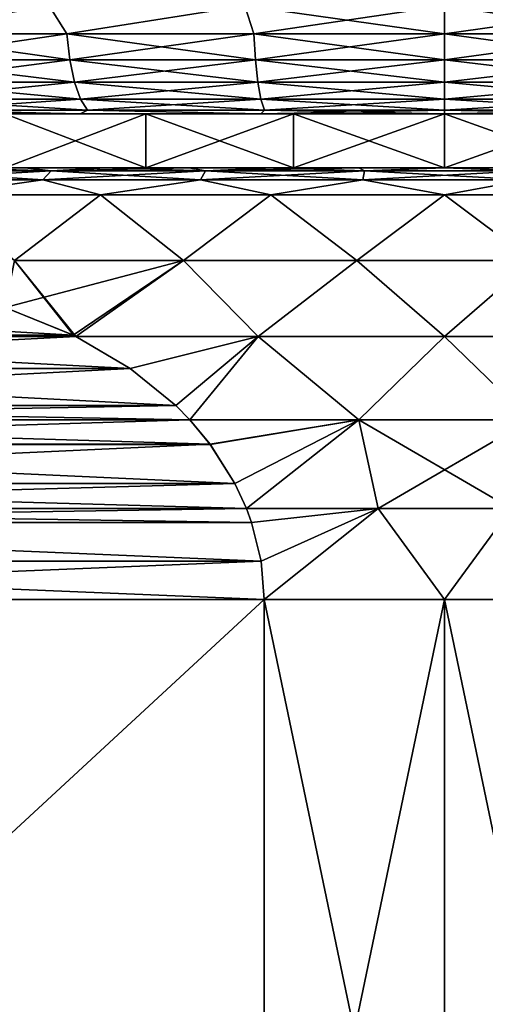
# Model space of a CAD drawing. Header units: metres. Extents: x -109 to 109, y -67 to 73.
# Tile 242 of 253: x 72.56 to 76.88, y 33.49 to 42.61. Entities that reach past the tile are written whole.
import ezdxf

# ---------------------------------------------------------------- set-up
doc = ezdxf.new("R2010")
doc.units = ezdxf.units.M
doc.layers.add('solid_508035_K244200000C76', color=7, linetype='CONTINUOUS')

msp = doc.modelspace()

# ---------------------------------------------------------------- linework, layer by layer
at = {"layer": 'solid_508035_K244200000C76'}
for points in [[(71.099602, 42.739399, -18.994921), (72.837479, 42.739399, -19.643114), (71.334358, 42.480583, -19.062199)], [(72.837479, 42.739399, 5.303703), (71.099602, 42.739399, 4.65551), (71.334358, 42.480583, 4.722788)], [(72.837479, 42.739399, -19.643114), (73.001839, 42.480583, -19.654819), (71.334358, 42.480583, -19.062199)], [(72.837479, 42.739399, 5.303703), (71.334358, 42.480583, 4.722788), (73.001839, 42.480583, 5.315409)], [(72.837479, 42.739399, -19.643114), (74.64991, 42.739399, -20.037384), (73.001839, 42.480583, -19.654819)], [(74.64991, 42.739399, 5.697973), (72.837479, 42.739399, 5.303703), (73.001839, 42.480583, 5.315409)], [(74.64991, 42.739399, -20.037384), (74.734474, 42.480583, -20.014866), (73.001839, 42.480583, -19.654819)], [(74.64991, 42.739399, 5.697973), (73.001839, 42.480583, 5.315409), (74.734474, 42.480583, 5.675455)], [(74.64991, 42.739399, 5.697973), (74.734474, 42.480583, 5.675455), (76.5, 42.480583, 5.79622)], [(74.64991, 42.739399, 5.697973), (76.5, 42.480583, 5.79622), (76.5, 42.739399, 5.830295)], [(74.64991, 42.739399, -20.037384), (76.5, 42.739399, -20.169706), (74.734474, 42.480583, -20.014866)], [(76.5, 42.739399, -20.169706), (76.5, 42.480583, -20.135632), (74.734474, 42.480583, -20.014866)], [(78.265526, 42.480583, 5.675455), (76.5, 42.739399, 5.830295), (76.5, 42.480583, 5.79622)], [(78.35009, 42.739399, -20.037384), (76.5, 42.480583, -20.135632), (76.5, 42.739399, -20.169706)], [(78.35009, 42.739399, -20.037384), (78.265526, 42.480583, -20.014866), (76.5, 42.480583, -20.135632)], [(78.35009, 42.739399, 5.697973), (76.5, 42.739399, 5.830295), (78.265526, 42.480583, 5.675455)], [(71.334358, 42.480583, -19.062199), (73.001839, 42.480583, -19.654819), (71.374214, 42.239174, -18.970449)], [(71.334358, 42.480583, 4.722788), (71.374214, 42.239174, 4.631038), (73.028824, 42.239174, 5.219087)], [(73.001839, 42.480583, 5.315409), (71.334358, 42.480583, 4.722788), (73.028824, 42.239174, 5.219087)], [(73.001839, 42.480583, -19.654819), (73.028824, 42.239174, -19.558498), (71.374214, 42.239174, -18.970449)], [(73.001839, 42.480583, -19.654819), (74.734474, 42.480583, -20.014866), (73.028824, 42.239174, -19.558498)], [(73.001839, 42.480583, 5.315409), (73.028824, 42.239174, 5.219087), (74.748093, 42.239174, 5.576355)], [(74.734474, 42.480583, 5.675455), (73.001839, 42.480583, 5.315409), (74.748093, 42.239174, 5.576355)], [(74.734474, 42.480583, -20.014866), (74.748093, 42.239174, -19.915766), (73.028824, 42.239174, -19.558498)], [(74.734474, 42.480583, 5.675455), (74.748093, 42.239174, 5.576355), (76.5, 42.239174, 5.696189)], [(74.734474, 42.480583, 5.675455), (76.5, 42.239174, 5.696189), (76.5, 42.480583, 5.79622)], [(74.734474, 42.480583, -20.014866), (76.5, 42.480583, -20.135632), (74.748093, 42.239174, -19.915766)], [(76.5, 42.480583, -20.135632), (76.5, 42.239174, -20.035601), (74.748093, 42.239174, -19.915766)], [(78.251907, 42.239174, 5.576355), (76.5, 42.480583, 5.79622), (76.5, 42.239174, 5.696189)], [(78.265526, 42.480583, -20.014866), (76.5, 42.239174, -20.035601), (76.5, 42.480583, -20.135632)], [(78.265526, 42.480583, -20.014866), (78.251907, 42.239174, -19.915766), (76.5, 42.239174, -20.035601)], [(78.265526, 42.480583, 5.675455), (76.5, 42.480583, 5.79622), (78.251907, 42.239174, 5.576355)], [(71.374214, 42.239174, -18.970449), (73.028824, 42.239174, -19.558498), (71.437622, 42.031925, -18.824469)], [(71.374214, 42.239174, 4.631038), (71.437622, 42.031925, 4.485057), (73.071762, 42.031925, 5.065831)], [(73.028824, 42.239174, 5.219087), (71.374214, 42.239174, 4.631038), (73.071762, 42.031925, 5.065831)], [(73.028824, 42.239174, -19.558498), (73.071762, 42.031925, -19.405241), (71.437622, 42.031925, -18.824469)], [(73.028824, 42.239174, -19.558498), (74.748093, 42.239174, -19.915766), (73.071762, 42.031925, -19.405241)], [(73.028824, 42.239174, 5.219087), (73.071762, 42.031925, 5.065831), (74.769768, 42.031925, 5.41868)], [(74.748093, 42.239174, 5.576355), (73.028824, 42.239174, 5.219087), (74.769768, 42.031925, 5.41868)], [(74.748093, 42.239174, -19.915766), (74.769768, 42.031925, -19.758091), (73.071762, 42.031925, -19.405241)], [(74.748093, 42.239174, 5.576355), (74.769768, 42.031925, 5.41868), (76.5, 42.031925, 5.537031)], [(74.748093, 42.239174, 5.576355), (76.5, 42.031925, 5.537031), (76.5, 42.239174, 5.696189)], [(74.748093, 42.239174, -19.915766), (76.5, 42.239174, -20.035601), (74.769768, 42.031925, -19.758091)], [(76.5, 42.239174, -20.035601), (76.5, 42.031925, -19.876442), (74.769768, 42.031925, -19.758091)], [(78.230232, 42.031925, 5.41868), (76.5, 42.239174, 5.696189), (76.5, 42.031925, 5.537031)], [(78.251907, 42.239174, -19.915766), (76.5, 42.031925, -19.876442), (76.5, 42.239174, -20.035601)], [(78.251907, 42.239174, -19.915766), (78.230232, 42.031925, -19.758091), (76.5, 42.031925, -19.876442)], [(78.251907, 42.239174, 5.576355), (76.5, 42.239174, 5.696189), (78.230232, 42.031925, 5.41868)], [(71.437622, 42.031925, -18.824469), (73.071762, 42.031925, -19.405241), (71.520256, 41.872982, -18.634222)], [(71.437622, 42.031925, 4.485057), (71.520256, 41.872982, 4.294812), (73.127724, 41.872982, 4.866106)], [(73.071762, 42.031925, 5.065831), (71.437622, 42.031925, 4.485057), (73.127724, 41.872982, 4.866106)], [(73.071762, 42.031925, -19.405241), (73.127724, 41.872982, -19.205517), (71.520256, 41.872982, -18.634222)], [(73.071762, 42.031925, -19.405241), (74.769768, 42.031925, -19.758091), (73.127724, 41.872982, -19.205517)], [(73.071762, 42.031925, 5.065831), (73.127724, 41.872982, 4.866106), (74.798012, 41.872982, 5.213195)], [(74.769768, 42.031925, 5.41868), (73.071762, 42.031925, 5.065831), (74.798012, 41.872982, 5.213195)], [(74.769768, 42.031925, -19.758091), (74.798012, 41.872982, -19.552607), (73.127724, 41.872982, -19.205517)], [(74.769768, 42.031925, 5.41868), (74.798012, 41.872982, 5.213195), (76.5, 41.872982, 5.329614)], [(74.769768, 42.031925, 5.41868), (76.5, 41.872982, 5.329614), (76.5, 42.031925, 5.537031)], [(74.769768, 42.031925, -19.758091), (76.5, 42.031925, -19.876442), (74.798012, 41.872982, -19.552607)], [(76.5, 42.031925, -19.876442), (76.5, 41.872982, -19.669025), (74.798012, 41.872982, -19.552607)], [(78.201988, 41.872982, 5.213195), (76.5, 42.031925, 5.537031), (76.5, 41.872982, 5.329614)], [(78.230232, 42.031925, -19.758091), (76.5, 41.872982, -19.669025), (76.5, 42.031925, -19.876442)], [(78.230232, 42.031925, -19.758091), (78.201988, 41.872982, -19.552607), (76.5, 41.872982, -19.669025)], [(78.230232, 42.031925, 5.41868), (76.5, 42.031925, 5.537031), (78.201988, 41.872982, 5.213195)], [(71.520256, 41.872982, -18.634222), (73.127724, 41.872982, -19.205517), (71.616478, 41.773205, -18.412704)], [(71.520256, 41.872982, 4.294812), (71.616478, 41.773205, 4.073294), (73.192886, 41.773205, 4.633549)], [(73.127724, 41.872982, 4.866106), (71.520256, 41.872982, 4.294812), (73.192886, 41.773205, 4.633549)], [(73.127724, 41.872982, -19.205517), (73.192886, 41.773205, -18.97296), (71.616478, 41.773205, -18.412704)], [(73.127724, 41.872982, -19.205517), (74.798012, 41.872982, -19.552607), (73.192886, 41.773205, -18.97296)], [(73.127724, 41.872982, 4.866106), (73.192886, 41.773205, 4.633549), (74.830894, 41.773205, 4.973932)], [(74.798012, 41.872982, 5.213195), (73.127724, 41.872982, 4.866106), (74.830894, 41.773205, 4.973932)], [(74.798012, 41.872982, -19.552607), (74.830894, 41.773205, -19.313343), (73.192886, 41.773205, -18.97296)], [(74.798012, 41.872982, -19.552607), (76.5, 41.872982, -19.669025), (74.830894, 41.773205, -19.313343)], [(74.798012, 41.872982, 5.213195), (74.830894, 41.773205, 4.973932), (76.5, 41.773205, 5.088102)], [(74.798012, 41.872982, 5.213195), (76.5, 41.773205, 5.088102), (76.5, 41.872982, 5.329614)], [(76.5, 41.872982, -19.669025), (76.5, 41.773205, -19.427513), (74.830894, 41.773205, -19.313343)], [(78.201988, 41.872982, -19.552607), (76.5, 41.773205, -19.427513), (76.5, 41.872982, -19.669025)], [(78.201988, 41.872982, -19.552607), (78.169106, 41.773205, -19.313343), (76.5, 41.773205, -19.427513)], [(78.169106, 41.773205, 4.973932), (76.5, 41.872982, 5.329614), (76.5, 41.773205, 5.088102)], [(78.201988, 41.872982, 5.213195), (76.5, 41.872982, 5.329614), (78.169106, 41.773205, 4.973932)], [(71.616478, 41.773205, -18.412704), (73.124184, 41.739399, -18.68508), (71.519554, 41.739399, -18.087355)], [(71.616478, 41.773205, 4.073294), (71.519554, 41.739399, 3.747944), (73.124184, 41.739399, 4.345668)], [(71.616478, 41.773205, -18.412704), (73.192886, 41.773205, -18.97296), (73.124184, 41.739399, -18.68508)], [(73.192886, 41.773205, 4.633549), (71.616478, 41.773205, 4.073294), (73.124184, 41.739399, 4.345668)], [(73.192886, 41.773205, -18.97296), (74.798454, 41.739399, -19.04845), (73.124184, 41.739399, -18.68508)], [(73.192886, 41.773205, 4.633549), (73.124184, 41.739399, 4.345668), (74.798454, 41.739399, 4.70904)], [(73.192886, 41.773205, -18.97296), (74.830894, 41.773205, -19.313343), (74.798454, 41.739399, -19.04845)], [(74.830894, 41.773205, 4.973932), (73.192886, 41.773205, 4.633549), (74.798454, 41.739399, 4.70904)], [(74.830894, 41.773205, 4.973932), (74.798454, 41.739399, 4.70904), (76.5, 41.739399, 4.830295)], [(76.5, 41.773205, -19.427513), (76.5, 41.739399, -19.169706), (74.798454, 41.739399, -19.04845)], [(74.830894, 41.773205, -19.313343), (76.5, 41.773205, -19.427513), (74.798454, 41.739399, -19.04845)], [(76.5, 41.773205, 5.088102), (74.830894, 41.773205, 4.973932), (76.5, 41.739399, 4.830295)], [(76.5, 41.773205, 5.088102), (76.5, 41.739399, 4.830295), (78.201546, 41.739399, 4.70904)], [(78.169106, 41.773205, 4.973932), (76.5, 41.773205, 5.088102), (78.201546, 41.739399, 4.70904)], [(78.169106, 41.773205, -19.313343), (78.201546, 41.739399, -19.04845), (76.5, 41.739399, -19.169706)], [(78.169106, 41.773205, -19.313343), (76.5, 41.739399, -19.169706), (76.5, 41.773205, -19.427513)], [(72.427147, 41.739399, -15.627103), (71.519554, 41.739399, -18.087355), (73.124184, 41.739399, -18.68508)], [(72.427147, 41.739399, 1.287692), (73.124184, 41.739399, 4.345668), (71.519554, 41.739399, 3.747944)], [(73.733116, 41.739399, -16.139664), (72.427147, 41.739399, -15.627103), (73.124184, 41.739399, -18.68508)], [(72.427147, 41.739399, 1.287692), (73.733116, 41.739399, 1.800252), (73.124184, 41.739399, 4.345668)], [(73.733116, 41.239399, 1.800252), (73.733116, 41.739399, 1.800252), (72.427147, 41.739399, 1.287692)], [(73.733116, 41.239399, 1.800252), (72.427147, 41.739399, 1.287692), (72.427147, 41.239399, 1.287692)], [(72.427147, 41.239399, -15.627103), (72.427147, 41.739399, -15.627103), (73.733116, 41.739399, -16.139664)], [(72.427147, 41.239399, -15.627103), (73.733116, 41.739399, -16.139664), (73.733116, 41.239399, -16.139664)], [(73.733116, 41.739399, -16.139664), (73.124184, 41.739399, -18.68508), (74.798454, 41.739399, -19.04845)], [(73.733116, 41.739399, 1.800252), (74.798454, 41.739399, 4.70904), (73.124184, 41.739399, 4.345668)], [(75.100945, 41.739399, -16.451859), (73.733116, 41.739399, -16.139664), (74.798454, 41.739399, -19.04845)], [(73.733116, 41.739399, 1.800252), (75.100945, 41.739399, 2.112447), (74.798454, 41.739399, 4.70904)], [(75.100945, 41.239399, 2.112447), (75.100945, 41.739399, 2.112447), (73.733116, 41.739399, 1.800252)], [(75.100945, 41.239399, 2.112447), (73.733116, 41.739399, 1.800252), (73.733116, 41.239399, 1.800252)], [(73.733116, 41.239399, -16.139664), (73.733116, 41.739399, -16.139664), (75.100945, 41.739399, -16.451859)], [(73.733116, 41.239399, -16.139664), (75.100945, 41.739399, -16.451859), (75.100945, 41.239399, -16.451859)], [(76.5, 41.739399, 2.217294), (76.5, 41.739399, 4.830295), (74.798454, 41.739399, 4.70904)], [(75.100945, 41.739399, -16.451859), (74.798454, 41.739399, -19.04845), (76.5, 41.739399, -19.169706)], [(75.100945, 41.739399, 2.112447), (76.5, 41.739399, 2.217294), (74.798454, 41.739399, 4.70904)], [(75.100945, 41.739399, -16.451859), (76.5, 41.739399, -19.169706), (76.5, 41.739399, -16.556705)], [(75.100945, 41.239399, -16.451859), (75.100945, 41.739399, -16.451859), (76.5, 41.739399, -16.556705)], [(75.100945, 41.239399, -16.451859), (76.5, 41.739399, -16.556705), (76.5, 41.239399, -16.556705)], [(76.5, 41.239399, 2.217294), (76.5, 41.739399, 2.217294), (75.100945, 41.739399, 2.112447)], [(76.5, 41.239399, 2.217294), (75.100945, 41.739399, 2.112447), (75.100945, 41.239399, 2.112447)], [(77.899055, 41.739399, 2.112447), (78.201546, 41.739399, 4.70904), (76.5, 41.739399, 4.830295)], [(76.5, 41.739399, 2.217294), (77.899055, 41.739399, 2.112447), (76.5, 41.739399, 4.830295)], [(76.5, 41.739399, -16.556705), (76.5, 41.739399, -19.169706), (78.201546, 41.739399, -19.04845)], [(77.899055, 41.739399, -16.451859), (76.5, 41.739399, -16.556705), (78.201546, 41.739399, -19.04845)], [(76.5, 41.239399, -16.556705), (76.5, 41.739399, -16.556705), (77.899055, 41.739399, -16.451859)], [(77.899055, 41.239399, -16.451859), (76.5, 41.239399, -16.556705), (77.899055, 41.739399, -16.451859)], [(77.899055, 41.239399, 2.112447), (77.899055, 41.739399, 2.112447), (76.5, 41.739399, 2.217294)], [(77.899055, 41.239399, 2.112447), (76.5, 41.739399, 2.217294), (76.5, 41.239399, 2.217294)], [(73.733116, 41.239399, 1.800252), (70.503555, 41.239399, 1.626579), (71.177643, 41.239399, 2.050081)], [(73.733116, 41.239399, 1.800252), (72.427147, 41.239399, 1.287692), (70.503555, 41.239399, 1.626579)], [(73.733116, 41.239399, -16.139664), (71.17765, 41.239399, -16.389496), (70.503563, 41.239399, -15.965994)], [(72.427147, 41.239399, -15.627103), (73.733116, 41.239399, -16.139664), (70.503563, 41.239399, -15.965994)], [(75.100945, 41.239399, 2.112447), (71.177643, 41.239399, 2.050081), (71.881447, 41.239399, 2.422007)], [(75.100945, 41.239399, 2.112447), (73.733116, 41.239399, 1.800252), (71.177643, 41.239399, 2.050081)], [(81.118553, 41.239399, -16.761417), (71.881447, 41.239399, -16.761421), (71.17765, 41.239399, -16.389496)], [(76.5, 41.239399, -16.556705), (81.118553, 41.239399, -16.761417), (71.17765, 41.239399, -16.389496)], [(75.100945, 41.239399, -16.451859), (76.5, 41.239399, -16.556705), (71.17765, 41.239399, -16.389496)], [(73.733116, 41.239399, -16.139664), (75.100945, 41.239399, -16.451859), (71.17765, 41.239399, -16.389496)], [(72.855133, 41.210579, 3.085962), (71.881447, 41.239399, 2.422007), (71.492607, 41.210579, 2.494131)], [(71.492607, 41.210579, -16.833542), (71.881447, 41.239399, -16.761421), (72.611031, 41.239399, -17.079697)], [(71.492607, 41.210579, -16.833542), (72.611031, 41.239399, -17.079697), (72.855133, 41.210579, -17.425373)], [(71.881447, 41.239399, 2.422007), (81.118553, 41.239399, 2.42201), (81.82235, 41.239399, 2.050085)], [(76.5, 41.239399, 2.217294), (71.881447, 41.239399, 2.422007), (81.82235, 41.239399, 2.050085)], [(71.881447, 41.239399, 2.422007), (72.611023, 41.239399, 2.740283), (81.118553, 41.239399, 2.42201)], [(72.855133, 41.210579, 3.085962), (72.611023, 41.239399, 2.740283), (71.881447, 41.239399, 2.422007)], [(76.5, 41.239399, 2.217294), (75.100945, 41.239399, 2.112447), (71.881447, 41.239399, 2.422007)], [(80.388977, 41.239399, -17.079693), (72.611031, 41.239399, -17.079697), (71.881447, 41.239399, -16.761421)], [(81.118553, 41.239399, -16.761417), (80.388977, 41.239399, -17.079693), (71.881447, 41.239399, -16.761421)], [(72.611023, 41.239399, 2.740283), (80.388969, 41.239399, 2.740285), (81.118553, 41.239399, 2.42201)], [(72.611023, 41.239399, 2.740283), (73.362419, 41.239399, 3.003177), (80.388969, 41.239399, 2.740285)], [(72.855133, 41.210579, 3.085962), (73.362419, 41.239399, 3.003177), (72.611023, 41.239399, 2.740283)], [(79.637581, 41.239399, -17.342588), (73.362427, 41.239399, -17.34259), (72.611031, 41.239399, -17.079697)], [(72.855133, 41.210579, -17.425373), (72.611031, 41.239399, -17.079697), (73.362427, 41.239399, -17.34259)], [(80.388977, 41.239399, -17.079693), (79.637581, 41.239399, -17.342588), (72.611031, 41.239399, -17.079697)], [(74.285561, 41.210579, 3.486749), (73.362419, 41.239399, 3.003177), (72.855133, 41.210579, 3.085962)], [(72.855133, 41.210579, -17.425373), (73.362427, 41.239399, -17.34259), (74.131378, 41.239399, -17.548607)], [(72.855133, 41.210579, -17.425373), (74.131378, 41.239399, -17.548607), (74.285561, 41.210579, -17.82616)], [(73.362419, 41.239399, 3.003177), (79.637573, 41.239399, 3.00318), (80.388969, 41.239399, 2.740285)], [(73.362419, 41.239399, 3.003177), (74.131371, 41.239399, 3.209195), (79.637573, 41.239399, 3.00318)], [(74.285561, 41.210579, 3.486749), (74.131371, 41.239399, 3.209195), (73.362419, 41.239399, 3.003177)], [(78.868629, 41.239399, -17.548605), (74.131378, 41.239399, -17.548607), (73.362427, 41.239399, -17.34259)], [(79.637581, 41.239399, -17.342588), (78.868629, 41.239399, -17.548605), (73.362427, 41.239399, -17.34259)], [(74.131371, 41.239399, 3.209195), (78.868622, 41.239399, 3.209197), (79.637573, 41.239399, 3.00318)], [(74.131371, 41.239399, 3.209195), (74.913506, 41.239399, 3.357167), (78.868622, 41.239399, 3.209197)], [(74.285561, 41.210579, 3.486749), (74.913506, 41.239399, 3.357167), (74.131371, 41.239399, 3.209195)], [(78.086494, 41.239399, -17.696577), (74.913513, 41.239399, -17.696579), (74.131378, 41.239399, -17.548607)], [(74.285561, 41.210579, -17.82616), (74.131378, 41.239399, -17.548607), (74.913513, 41.239399, -17.696579)], [(78.868629, 41.239399, -17.548605), (78.086494, 41.239399, -17.696577), (74.131378, 41.239399, -17.548607)], [(75.75724, 41.210579, 3.689026), (74.913506, 41.239399, 3.357167), (74.285561, 41.210579, 3.486749)], [(74.285561, 41.210579, -17.82616), (74.913513, 41.239399, -17.696579), (75.704491, 41.239399, -17.785692)], [(74.285561, 41.210579, -17.82616), (75.704491, 41.239399, -17.785692), (75.75724, 41.210579, -18.028437)], [(74.913506, 41.239399, 3.357167), (78.086487, 41.239399, 3.357168), (78.868622, 41.239399, 3.209197)], [(74.913506, 41.239399, 3.357167), (75.704483, 41.239399, 3.44628), (78.086487, 41.239399, 3.357168)], [(75.75724, 41.210579, 3.689026), (75.704483, 41.239399, 3.44628), (74.913506, 41.239399, 3.357167)], [(77.295517, 41.239399, -17.78569), (75.704491, 41.239399, -17.785692), (74.913513, 41.239399, -17.696579)], [(78.086494, 41.239399, -17.696577), (77.295517, 41.239399, -17.78569), (74.913513, 41.239399, -17.696579)], [(75.704483, 41.239399, 3.44628), (77.295509, 41.239399, 3.44628), (78.086487, 41.239399, 3.357168)], [(75.704483, 41.239399, 3.44628), (76.5, 41.239399, 3.476043), (77.295509, 41.239399, 3.44628)], [(75.75724, 41.210579, 3.689026), (76.5, 41.239399, 3.476043), (75.704483, 41.239399, 3.44628)], [(77.295517, 41.239399, -17.78569), (76.5, 41.239399, -17.815454), (75.704491, 41.239399, -17.785692)], [(75.75724, 41.210579, -18.028437), (75.704491, 41.239399, -17.785692), (76.5, 41.239399, -17.815454)], [(77.24276, 41.210579, 3.689026), (76.5, 41.239399, 3.476043), (75.75724, 41.210579, 3.689026)], [(75.75724, 41.210579, -18.028437), (76.5, 41.239399, -17.815454), (77.24276, 41.210579, -18.028437)], [(77.899055, 41.239399, 2.112447), (76.5, 41.239399, 2.217294), (81.82235, 41.239399, 2.050085)], [(77.24276, 41.210579, 3.689026), (77.295509, 41.239399, 3.44628), (76.5, 41.239399, 3.476043)], [(77.24276, 41.210579, -18.028437), (76.5, 41.239399, -17.815454), (77.295517, 41.239399, -17.78569)], [(77.899055, 41.239399, -16.451859), (81.118553, 41.239399, -16.761417), (76.5, 41.239399, -16.556705)], [(72.855133, 41.210579, -17.425373), (72.77977, 41.125553, -17.637421), (71.389069, 41.125553, -17.033352)], [(71.492607, 41.210579, -16.833542), (72.855133, 41.210579, -17.425373), (71.389069, 41.125553, -17.033352)], [(71.492607, 41.210579, 2.494131), (71.389069, 41.125553, 2.693942), (72.77977, 41.125553, 3.298009)], [(71.389069, 41.125553, -17.033352), (72.77977, 41.125553, -17.637421), (71.802826, 40.989399, -17.455088)], [(72.77977, 41.125553, 3.298009), (71.389069, 41.125553, 2.693942), (71.802826, 40.989399, 3.115677)], [(72.855133, 41.210579, 3.085962), (71.492607, 41.210579, 2.494131), (72.77977, 41.125553, 3.298009)], [(72.77977, 41.125553, -17.637421), (73.3144, 40.989399, -18.018875), (71.802826, 40.989399, -17.455088)], [(72.77977, 41.125553, 3.298009), (71.802826, 40.989399, 3.115677), (73.3144, 40.989399, 3.679464)], [(74.285561, 41.210579, -17.82616), (74.239777, 41.125553, -18.046494), (72.77977, 41.125553, -17.637421)], [(72.855133, 41.210579, -17.425373), (74.285561, 41.210579, -17.82616), (72.77977, 41.125553, -17.637421)], [(72.855133, 41.210579, 3.085962), (72.77977, 41.125553, 3.298009), (74.239777, 41.125553, 3.707083)], [(72.77977, 41.125553, -17.637421), (74.239777, 41.125553, -18.046494), (73.3144, 40.989399, -18.018875)], [(74.239777, 41.125553, 3.707083), (72.77977, 41.125553, 3.298009), (73.3144, 40.989399, 3.679464)], [(74.285561, 41.210579, 3.486749), (72.855133, 41.210579, 3.085962), (74.239777, 41.125553, 3.707083)], [(74.239777, 41.125553, -18.046494), (74.890823, 40.989399, -18.361803), (73.3144, 40.989399, -18.018875)], [(74.239777, 41.125553, 3.707083), (73.3144, 40.989399, 3.679464), (74.890823, 40.989399, 4.022393)], [(75.75724, 41.210579, -18.028437), (75.741882, 41.125553, -18.252954), (74.239777, 41.125553, -18.046494)], [(74.285561, 41.210579, -17.82616), (75.75724, 41.210579, -18.028437), (74.239777, 41.125553, -18.046494)], [(74.285561, 41.210579, 3.486749), (74.239777, 41.125553, 3.707083), (75.741882, 41.125553, 3.913543)], [(74.239777, 41.125553, -18.046494), (75.741882, 41.125553, -18.252954), (74.890823, 40.989399, -18.361803)], [(75.741882, 41.125553, 3.913543), (74.239777, 41.125553, 3.707083), (74.890823, 40.989399, 4.022393)], [(75.75724, 41.210579, 3.689026), (74.285561, 41.210579, 3.486749), (75.741882, 41.125553, 3.913543)], [(75.741882, 41.125553, -18.252954), (76.5, 40.989399, -18.476894), (74.890823, 40.989399, -18.361803)], [(75.741882, 41.125553, 3.913543), (74.890823, 40.989399, 4.022393), (76.5, 40.989399, 4.137484)], [(77.24276, 41.210579, -18.028437), (77.258118, 41.125553, -18.252954), (75.741882, 41.125553, -18.252954)], [(75.75724, 41.210579, -18.028437), (77.24276, 41.210579, -18.028437), (75.741882, 41.125553, -18.252954)], [(75.75724, 41.210579, 3.689026), (75.741882, 41.125553, 3.913543), (77.258118, 41.125553, 3.913543)], [(75.741882, 41.125553, -18.252954), (77.258118, 41.125553, -18.252954), (76.5, 40.989399, -18.476894)], [(77.258118, 41.125553, 3.913543), (75.741882, 41.125553, 3.913543), (76.5, 40.989399, 4.137484)], [(77.24276, 41.210579, 3.689026), (75.75724, 41.210579, 3.689026), (77.258118, 41.125553, 3.913543)], [(77.258118, 41.125553, -18.252954), (78.109177, 40.989399, -18.361803), (76.5, 40.989399, -18.476894)], [(77.258118, 41.125553, 3.913543), (76.5, 40.989399, 4.137484), (78.109177, 40.989399, 4.022393)], [(71.802826, 40.989399, -17.455088), (73.3144, 40.989399, -18.018875), (72.517899, 40.379314, -18.374258)], [(73.3144, 40.989399, 3.679464), (71.802826, 40.989399, 3.115677), (72.517899, 40.379314, 4.034847)], [(73.3144, 40.989399, -18.018875), (74.080673, 40.379314, -18.812128), (72.517899, 40.379314, -18.374258)], [(73.3144, 40.989399, 3.679464), (72.517899, 40.379314, 4.034847), (74.080673, 40.379314, 4.472716)], [(73.3144, 40.989399, -18.018875), (74.890823, 40.989399, -18.361803), (74.080673, 40.379314, -18.812128)], [(74.890823, 40.989399, 4.022393), (73.3144, 40.989399, 3.679464), (74.080673, 40.379314, 4.472716)], [(74.890823, 40.989399, -18.361803), (75.688522, 40.379314, -19.033121), (74.080673, 40.379314, -18.812128)], [(74.890823, 40.989399, 4.022393), (74.080673, 40.379314, 4.472716), (75.688522, 40.379314, 4.693709)], [(74.890823, 40.989399, -18.361803), (76.5, 40.989399, -18.476894), (75.688522, 40.379314, -19.033121)], [(76.5, 40.989399, 4.137484), (74.890823, 40.989399, 4.022393), (75.688522, 40.379314, 4.693709)], [(76.5, 40.989399, -18.476894), (77.311478, 40.379314, -19.033121), (75.688522, 40.379314, -19.033121)], [(76.5, 40.989399, 4.137484), (75.688522, 40.379314, 4.693709), (77.311478, 40.379314, 4.693709)], [(76.5, 40.989399, -18.476894), (78.109177, 40.989399, -18.361803), (77.311478, 40.379314, -19.033121)], [(78.109177, 40.989399, 4.022393), (76.5, 40.989399, 4.137484), (77.311478, 40.379314, 4.693709)], [(74.080673, 40.379314, -18.812128), (73.061119, 39.688622, -19.040672), (72.429626, 39.944393, -18.676081)], [(72.517899, 40.379314, -18.374258), (74.080673, 40.379314, -18.812128), (72.429626, 39.944393, -18.676081)], [(72.430771, 39.944016, 4.33733), (73.062111, 39.688133, 4.701834), (72.517899, 40.379314, 4.034847)], [(73.0839, 39.67733, 4.714416), (74.080673, 40.379314, 4.472716), (72.517899, 40.379314, 4.034847)], [(73.062111, 39.688133, 4.701834), (73.0839, 39.67733, 4.714416), (72.517899, 40.379314, 4.034847)], [(74.080673, 40.379314, -18.812128), (73.083847, 39.677361, -19.053793), (73.061119, 39.688622, -19.040672)], [(74.080673, 40.379314, -18.812128), (74.773712, 39.676693, -19.414347), (73.083847, 39.677361, -19.053793)], [(73.0839, 39.67733, 4.714416), (74.773872, 39.676693, 5.074958), (74.080673, 40.379314, 4.472716)], [(74.080673, 40.379314, -18.812128), (75.688522, 40.379314, -19.033121), (74.773712, 39.676693, -19.414347)], [(74.773872, 39.676693, 5.074958), (75.688522, 40.379314, 4.693709), (74.080673, 40.379314, 4.472716)], [(75.688522, 40.379314, -19.033121), (76.499916, 39.676693, -19.535437), (74.773712, 39.676693, -19.414347)], [(74.773872, 39.676693, 5.074958), (76.500084, 39.676693, 5.196026), (75.688522, 40.379314, 4.693709)], [(75.688522, 40.379314, -19.033121), (77.311478, 40.379314, -19.033121), (76.499916, 39.676693, -19.535437)], [(76.500084, 39.676693, 5.196026), (77.311478, 40.379314, 4.693709), (75.688522, 40.379314, 4.693709)], [(77.311478, 40.379314, -19.033121), (78.226128, 39.676693, -19.41437), (76.499916, 39.676693, -19.535437)], [(76.500084, 39.676693, 5.196026), (78.226288, 39.676693, 5.074936), (77.311478, 40.379314, 4.693709)], [(67.937553, 39.687969, 1.743171), (73.062111, 39.688133, 4.701834), (68.568878, 39.943901, 2.107667)], [(73.061119, 39.688622, -19.040672), (67.939713, 39.68903, -16.083828), (72.429626, 39.944393, -18.676081)], [(68.568878, 39.943901, 2.107667), (73.062111, 39.688133, 4.701834), (72.430771, 39.944016, 4.33733)], [(67.410393, 39.378952, 1.438814), (73.0839, 39.67733, 4.714416), (67.916092, 39.677326, 1.730778)], [(73.588997, 39.379379, 5.006033), (73.0839, 39.67733, 4.714416), (67.410393, 39.378952, 1.438814)], [(73.588333, 39.379837, -19.345062), (67.412506, 39.380424, -15.779447), (67.916199, 39.67738, -16.070251)], [(67.916092, 39.677326, 1.730778), (73.0839, 39.67733, 4.714416), (73.062111, 39.688133, 4.701834)], [(67.916092, 39.677326, 1.730778), (73.062111, 39.688133, 4.701834), (67.937553, 39.687969, 1.743171)], [(73.083847, 39.677361, -19.053793), (67.916199, 39.67738, -16.070251), (67.939713, 39.68903, -16.083828)], [(73.588333, 39.379837, -19.345062), (67.916199, 39.67738, -16.070251), (73.083847, 39.677361, -19.053793)], [(73.083847, 39.677361, -19.053793), (67.939713, 39.68903, -16.083828), (73.061119, 39.688622, -19.040672)], [(73.588333, 39.379837, -19.345062), (73.083847, 39.677361, -19.053793), (74.773712, 39.676693, -19.414347)], [(73.588997, 39.379379, 5.006033), (74.773872, 39.676693, 5.074958), (73.0839, 39.67733, 4.714416)], [(73.588333, 39.379837, -19.345062), (74.773712, 39.676693, -19.414347), (74.009567, 39.036633, -19.588259)], [(73.588997, 39.379379, 5.006033), (74.009949, 39.036266, 5.24907), (74.773872, 39.676693, 5.074958)], [(74.009567, 39.036633, -19.588259), (74.773712, 39.676693, -19.414347), (74.140038, 38.903885, -19.663588)], [(74.009949, 39.036266, 5.24907), (74.140038, 38.903893, 5.324174), (74.773872, 39.676693, 5.074958)], [(74.140038, 38.903885, -19.663588), (74.773712, 39.676693, -19.414347), (75.704872, 38.90398, -19.859602)], [(75.704895, 38.90398, 5.520192), (74.773872, 39.676693, 5.074958), (74.140038, 38.903893, 5.324174)], [(75.704872, 38.90398, -19.859602), (74.773712, 39.676693, -19.414347), (76.499916, 39.676693, -19.535437)], [(75.704895, 38.90398, 5.520192), (76.500084, 39.676693, 5.196026), (74.773872, 39.676693, 5.074958)], [(75.704872, 38.90398, -19.859602), (76.499916, 39.676693, -19.535437), (77.295105, 38.90398, -19.859602)], [(77.295128, 38.90398, 5.52019), (76.500084, 39.676693, 5.196026), (75.704895, 38.90398, 5.520192)], [(77.295105, 38.90398, -19.859602), (76.499916, 39.676693, -19.535437), (78.226128, 39.676693, -19.41437)], [(77.295128, 38.90398, 5.52019), (78.226288, 39.676693, 5.074936), (76.500084, 39.676693, 5.196026)], [(74.009949, 39.036266, 5.24907), (67.410393, 39.378952, 1.438814), (66.989502, 39.035736, 1.195813)], [(73.588333, 39.379837, -19.345062), (66.990974, 39.037151, -15.536072), (67.412506, 39.380424, -15.779447)], [(73.588333, 39.379837, -19.345062), (74.009567, 39.036633, -19.588259), (66.990974, 39.037151, -15.536072)], [(73.588997, 39.379379, 5.006033), (67.410393, 39.378952, 1.438814), (74.009949, 39.036266, 5.24907)], [(74.140038, 38.903885, -19.663588), (66.85994, 38.903858, -15.46042), (66.990974, 39.037151, -15.536072)], [(74.009949, 39.036266, 5.24907), (66.989502, 39.035736, 1.195813), (66.859955, 38.903885, 1.121019)], [(74.009949, 39.036266, 5.24907), (66.859955, 38.903885, 1.121019), (74.140038, 38.903893, 5.324174)], [(74.009567, 39.036633, -19.588259), (74.140038, 38.903885, -19.663588), (66.990974, 39.037151, -15.536072)], [(74.140038, 38.903893, 5.324174), (66.859955, 38.903885, 1.121019), (66.670502, 38.677193, 1.011637)], [(74.140038, 38.903893, 5.324174), (66.670502, 38.677193, 1.011637), (74.32917, 38.677635, 5.433371)], [(74.328949, 38.677929, -19.772654), (66.671341, 38.67831, -15.351533), (66.85994, 38.903858, -15.46042)], [(74.328949, 38.677929, -19.772654), (66.85994, 38.903858, -15.46042), (74.140038, 38.903885, -19.663588)], [(74.328949, 38.677929, -19.772654), (74.140038, 38.903885, -19.663588), (75.704872, 38.90398, -19.859602)], [(75.704895, 38.90398, 5.520192), (74.140038, 38.903893, 5.324174), (74.32917, 38.677635, 5.433371)], [(74.328949, 38.677929, -19.772654), (75.704872, 38.90398, -19.859602), (74.558746, 38.315929, -19.905329)], [(75.704895, 38.90398, 5.520192), (74.32917, 38.677635, 5.433371), (74.558876, 38.315678, 5.565994)], [(75.704872, 38.90398, -19.859602), (74.666183, 38.082745, -19.96736), (74.558746, 38.315929, -19.905329)], [(75.704895, 38.90398, 5.520192), (74.558876, 38.315678, 5.565994), (74.666191, 38.082737, 5.627949)], [(75.704872, 38.90398, -19.859602), (75.88401, 38.083401, -20.083273), (74.666183, 38.082745, -19.96736)], [(75.704895, 38.90398, 5.520192), (74.666191, 38.082737, 5.627949), (75.884003, 38.083401, 5.743862)], [(75.704872, 38.90398, -19.859602), (77.295105, 38.90398, -19.859602), (75.88401, 38.083401, -20.083273)], [(75.704895, 38.90398, 5.520192), (75.884003, 38.083401, 5.743862), (77.11599, 38.083401, 5.743863)], [(77.295128, 38.90398, 5.52019), (75.704895, 38.90398, 5.520192), (77.11599, 38.083401, 5.743863)], [(77.295105, 38.90398, -19.859602), (77.115997, 38.083401, -20.083273), (75.88401, 38.083401, -20.083273)], [(74.558876, 38.315678, 5.565994), (66.670502, 38.677193, 1.011637), (66.440964, 38.315372, 0.879112)], [(74.328949, 38.677929, -19.772654), (66.441383, 38.316177, -15.218766), (66.671341, 38.67831, -15.351533)], [(74.328949, 38.677929, -19.772654), (74.558746, 38.315929, -19.905329), (66.441383, 38.316177, -15.218766)], [(74.32917, 38.677635, 5.433371), (66.670502, 38.677193, 1.011637), (74.558876, 38.315678, 5.565994)], [(74.558876, 38.315678, 5.565994), (66.440964, 38.315372, 0.879112), (66.333778, 38.082661, 0.817231)], [(74.558876, 38.315678, 5.565994), (66.333778, 38.082661, 0.817231), (74.666191, 38.082737, 5.627949)], [(74.666183, 38.082745, -19.96736), (66.333839, 38.082806, -15.156676), (66.441383, 38.316177, -15.218766)], [(74.558746, 38.315929, -19.905329), (74.666183, 38.082745, -19.96736), (66.441383, 38.316177, -15.218766)], [(74.666191, 38.082737, 5.627949), (66.333778, 38.082661, 0.817231), (66.287079, 37.954807, 0.790267)], [(74.666191, 38.082737, 5.627949), (66.287079, 37.954807, 0.790267), (74.712852, 37.955021, 5.65489)], [(74.712791, 37.955196, -19.994268), (66.287254, 37.95533, -15.129779), (66.333839, 38.082806, -15.156676)], [(74.712791, 37.955196, -19.994268), (66.333839, 38.082806, -15.156676), (74.666183, 38.082745, -19.96736)], [(74.712791, 37.955196, -19.994268), (74.666183, 38.082745, -19.96736), (75.88401, 38.083401, -20.083273)], [(75.884003, 38.083401, 5.743862), (74.666191, 38.082737, 5.627949), (74.712852, 37.955021, 5.65489)], [(74.801277, 37.596596, -20.045355), (74.712791, 37.955196, -19.994268), (75.88401, 38.083401, -20.083273)], [(75.884003, 38.083401, 5.743862), (74.712852, 37.955021, 5.65489), (74.801292, 37.596489, 5.705953)], [(74.801277, 37.596596, -20.045355), (75.88401, 38.083401, -20.083273), (74.830124, 37.239399, -20.06201)], [(75.884003, 38.083401, 5.743862), (74.801292, 37.596489, 5.705953), (74.830124, 37.239399, 5.7226)], [(75.88401, 38.083401, -20.083273), (76.5, 37.239399, -20.169706), (74.830124, 37.239399, -20.06201)], [(75.884003, 38.083401, 5.743862), (74.830124, 37.239399, 5.7226), (76.5, 37.239399, 5.830295)], [(77.11599, 38.083401, 5.743863), (75.884003, 38.083401, 5.743862), (76.5, 37.239399, 5.830295)], [(75.88401, 38.083401, -20.083273), (77.115997, 38.083401, -20.083273), (76.5, 37.239399, -20.169706)], [(77.115997, 38.083401, -20.083273), (78.169876, 37.239399, -20.06201), (76.5, 37.239399, -20.169706)], [(77.11599, 38.083401, 5.743863), (76.5, 37.239399, 5.830295), (78.169876, 37.239399, 5.7226)], [(74.801292, 37.596489, 5.705953), (66.287079, 37.954807, 0.790267), (66.198692, 37.596424, 0.73924)], [(74.801277, 37.596596, -20.045355), (66.198715, 37.596569, -15.078664), (66.287254, 37.95533, -15.129779)], [(74.712852, 37.955021, 5.65489), (66.287079, 37.954807, 0.790267), (74.801292, 37.596489, 5.705953)], [(74.801277, 37.596596, -20.045355), (66.287254, 37.95533, -15.129779), (74.712791, 37.955196, -19.994268)], [(74.830124, 37.239399, -20.06201), (66.169876, 37.239399, -15.062011), (66.198715, 37.596569, -15.078664)], [(74.801292, 37.596489, 5.705953), (66.198692, 37.596424, 0.73924), (66.169876, 37.239399, 0.722599)], [(74.801292, 37.596489, 5.705953), (66.169876, 37.239399, 0.722599), (74.830124, 37.239399, 5.7226)], [(74.801277, 37.596596, -20.045355), (74.830124, 37.239399, -20.06201), (66.198715, 37.596569, -15.078664)], [(74.830124, 29.239401, -20.06201), (66.169876, 37.239399, -15.062011), (74.830124, 37.239399, -20.06201)], [(74.830124, 29.239401, -20.06201), (66.169876, 29.239401, -15.062011), (66.169876, 37.239399, -15.062011)], [(66.169876, 29.239401, 0.722599), (74.830124, 37.239399, 5.7226), (66.169876, 37.239399, 0.722599)], [(74.830124, 29.239401, 5.7226), (74.830124, 37.239399, 5.7226), (66.169876, 29.239401, 0.722599)], [(74.830124, 29.239401, -20.06201), (74.830124, 37.239399, -20.06201), (76.5, 37.239399, -20.169706)], [(74.830124, 29.239401, -20.06201), (76.5, 37.239399, -20.169706), (76.5, 29.239401, -20.169706)], [(76.5, 29.239401, 5.830295), (76.5, 37.239399, 5.830295), (74.830124, 37.239399, 5.7226)], [(76.5, 29.239401, 5.830295), (74.830124, 37.239399, 5.7226), (74.830124, 29.239401, 5.7226)], [(76.5, 29.239401, -20.169706), (76.5, 37.239399, -20.169706), (78.169876, 37.239399, -20.06201)], [(76.5, 29.239401, -20.169706), (78.169876, 37.239399, -20.06201), (78.169876, 29.239401, -20.06201)], [(78.169876, 29.239401, 5.7226), (78.169876, 37.239399, 5.7226), (76.5, 37.239399, 5.830295)], [(78.169876, 29.239401, 5.7226), (76.5, 37.239399, 5.830295), (76.5, 29.239401, 5.830295)]]:
    msp.add_3dface(points, dxfattribs=at)

doc.saveas('drawing.dxf')
